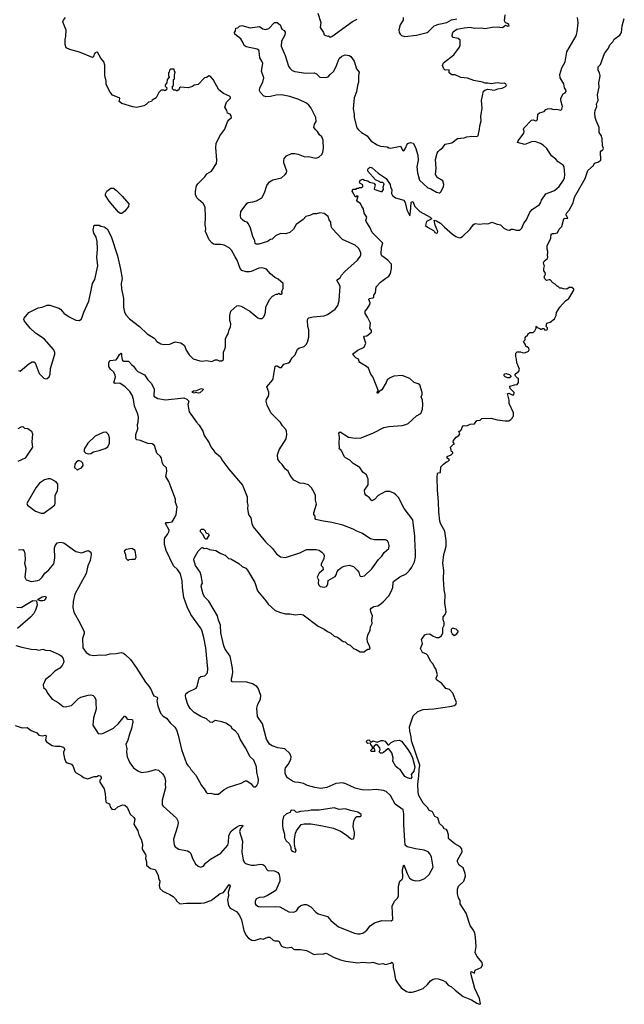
# Model space of a CAD drawing. Extents: x 2086813 to 2278017, y 548126 to 753336.
# Tile 73 of 256: x 2177928 to 2185131, y 604868 to 616599. Entities that reach past the tile are written whole.
import ezdxf

# ---------------------------------------------------------------- set-up
doc = ezdxf.new("R2010")
doc.units = 0

msp = doc.modelspace()

# ---------------------------------------------------------------- linework, layer by layer
at = {"layer": '0CON10XD'}
for points in [[(2177915, 612418), (2177935, 612413), (2178035, 612500), (2178075, 612522), (2178095, 612522), (2178111, 612511), (2178158, 612385), (2178215, 612327), (2178235, 612320), (2178255, 612323), (2178278, 612342), (2178289, 612375), (2178294, 612444), (2178346, 612614), (2178346, 612635), (2178336, 612665), (2178218, 612798), (2178117, 612865), (2178053, 612925), (2177985, 613008), (2177977, 613025), (2177979, 613041), (2178035, 613112), (2178146, 613164), (2178195, 613174), (2178255, 613197), (2178285, 613196), (2178395, 613162), (2178415, 613150), (2178455, 613104), (2178517, 613057), (2178595, 613019), (2178640, 613015), (2178662, 613035), (2178673, 613055), (2178692, 613115), (2178750, 613245), (2178779, 613375), (2178793, 613455), (2178824, 613505), (2178860, 613665), (2178846, 613766), (2178854, 613865), (2178849, 613955), (2178837, 614007), (2178812, 614055), (2178803, 614095), (2178815, 614150), (2178875, 614150), (2178895, 614138), (2178935, 614130), (2178968, 614108), (2179019, 614015), (2179094, 613785), (2179127, 613625), (2179148, 613515), (2179138, 613455), (2179142, 613392), (2179163, 613275), (2179164, 613175), (2179176, 613115), (2179195, 613077), (2179235, 613036), (2179353, 612945), (2179445, 612857), (2179530, 612805), (2179550, 612785), (2179550, 612775), (2179560, 612765), (2179610, 612735), (2179645, 612730), (2179715, 612734), (2179778, 612762), (2179849, 612749), (2179890, 612715), (2179912, 612662), (2179947, 612605), (2179995, 612557), (2180075, 612534), (2180102, 612532), (2180155, 612540), (2180215, 612526), (2180255, 612546), (2180280, 612545), (2180305, 612533), (2180335, 612534), (2180350, 612545), (2180356, 612556), (2180354, 612636), (2180376, 612684), (2180380, 612705), (2180380, 612795), (2180390, 612825), (2180410, 612855), (2180423, 612907), (2180438, 612935), (2180442, 612975), (2180433, 613013), (2180430, 613075), (2180442, 613128), (2180515, 613190), (2180535, 613192), (2180567, 613187), (2180670, 613125), (2180765, 613047), (2180785, 613038), (2180815, 613040), (2180835, 613060), (2180848, 613085), (2180858, 613115), (2180862, 613175), (2180904, 613266), (2180940, 613305), (2180983, 613327), (2181005, 613330), (2181015, 613340), (2181025, 613330), (2181045, 613330), (2181060, 613345), (2181050, 613355), (2181050, 613365), (2181068, 613395), (2181067, 613457), (2181008, 613508), (2180969, 613529), (2180915, 613572), (2180868, 613625), (2180845, 613636), (2180812, 613642), (2180775, 613639), (2180685, 613598), (2180664, 613594), (2180625, 613596), (2180575, 613610), (2180554, 613635), (2180518, 613735), (2180496, 613775), (2180451, 613851), (2180425, 613881), (2180365, 613913), (2180325, 613920), (2180255, 613920), (2180235, 613926), (2180215, 613940), (2180185, 613977), (2180143, 614075), (2180144, 614115), (2180136, 614155), (2180142, 614245), (2180138, 614365), (2180115, 614409), (2180057, 614455), (2180038, 614478), (2180021, 614515), (2180021, 614555), (2180035, 614620), (2180050, 614645), (2180134, 614725), (2180158, 614762), (2180214, 614796), (2180271, 614885), (2180278, 614925), (2180264, 615076), (2180270, 615125), (2180313, 615215), (2180372, 615295), (2180405, 615380), (2180420, 615405), (2180450, 615435), (2180448, 615455), (2180435, 615472), (2180404, 615484), (2180397, 615515), (2180373, 615555), (2180393, 615617), (2180440, 615665), (2180440, 615675), (2180427, 615687), (2180355, 615718), (2180302, 615762), (2180232, 615885), (2180205, 615918), (2180185, 615930), (2180155, 615910), (2180130, 615905), (2180052, 615825), (2180005, 615817), (2179985, 615803), (2179935, 615788), (2179845, 615793), (2179832, 615785), (2179825, 615762), (2179805, 615750), (2179795, 615750), (2179785, 615760), (2179765, 615760), (2179750, 615775), (2179750, 615805), (2179760, 615815), (2179760, 615885), (2179770, 615895), (2179770, 615945), (2179777, 615953), (2179780, 615975), (2179770, 615985), (2179768, 616008), (2179725, 616010), (2179713, 615997), (2179710, 615975), (2179700, 615965), (2179700, 615935), (2179710, 615915), (2179683, 615887), (2179680, 615845), (2179663, 615827), (2179660, 615815), (2179660, 615805), (2179680, 615785), (2179678, 615762), (2179655, 615752), (2179645, 615760), (2179615, 615760), (2179585, 615730), (2179555, 615668), (2179505, 615640), (2179497, 615623), (2179463, 615617), (2179433, 615587), (2179405, 615572), (2179325, 615554), (2179275, 615561), (2179145, 615600), (2179112, 615625), (2179122, 615655), (2179120, 615665), (2179035, 615699), (2179004, 615734), (2178959, 615825), (2178957, 615867), (2178942, 615935), (2178942, 616058), (2178930, 616095), (2178895, 616140), (2178855, 616211), (2178845, 616213), (2178828, 616205), (2178815, 616188), (2178805, 616158), (2178795, 616150), (2178640, 616210), (2178524, 616244), (2178482, 616265), (2178468, 616305), (2178468, 616365), (2178477, 616397), (2178482, 616475), (2178442, 616575), (2178450, 616595), (2178474, 616625)], [(2182244, 605866), (2182355, 605862), (2182372, 605878), (2182367, 606035), (2182394, 606096), (2182425, 606128), (2182440, 606155), (2182440, 606275), (2182458, 606335), (2182485, 606359), (2182493, 606375), (2182490, 606475), (2182505, 606530), (2182545, 606425), (2182572, 606372), (2182605, 606349), (2182645, 606340), (2182695, 606343), (2182754, 606365), (2182805, 606416), (2182855, 606500), (2182835, 606620), (2182820, 606655), (2182795, 606683), (2182745, 606704), (2182645, 606718), (2182543, 606743), (2182520, 606765), (2182515, 606818), (2182504, 607005), (2182505, 607135), (2182495, 607185), (2182401, 607251), (2182345, 607356), (2182295, 607402), (2182263, 607413), (2182175, 607426), (2182085, 607418), (2182005, 607422), (2181925, 607444), (2181814, 607494), (2181775, 607506), (2181695, 607498), (2181585, 607452), (2181515, 607440), (2181445, 607450), (2181355, 607476), (2181307, 607497), (2181255, 607511), (2181205, 607514), (2181177, 607527), (2181119, 607565), (2181098, 607598), (2181092, 607622), (2181089, 607665), (2181094, 607685), (2181127, 607723), (2181158, 607785), (2181161, 607815), (2181146, 607856), (2181085, 607912), (2181005, 607924), (2180935, 607949), (2180905, 607968), (2180868, 608028), (2180821, 608211), (2180762, 608295), (2180752, 608395), (2180766, 608445), (2180796, 608505), (2180801, 608545), (2180770, 608635), (2180753, 608653), (2180703, 608685), (2180634, 608706), (2180461, 608711), (2180453, 608723), (2180450, 608745), (2180461, 608775), (2180466, 608825), (2180463, 608873), (2180434, 609015), (2180377, 609097), (2180358, 609138), (2180323, 609295), (2180319, 609385), (2180296, 609445), (2180284, 609495), (2180180, 609670), (2180135, 609720), (2180112, 609755), (2180091, 609845), (2180093, 609865), (2180104, 609885), (2180091, 609975), (2180079, 610015), (2180024, 610095), (2180004, 610165), (2180006, 610184), (2180055, 610268), (2180094, 610306), (2180105, 610310), (2180125, 610300), (2180155, 610301), (2180188, 610288), (2180264, 610274), (2180325, 610239), (2180375, 610220), (2180415, 610181), (2180445, 610174), (2180540, 610120), (2180578, 610085), (2180622, 610062), (2180642, 610042), (2180730, 609895), (2180759, 609795), (2180860, 609675), (2180887, 609635), (2180971, 609561), (2181035, 609534), (2181095, 609519), (2181145, 609520), (2181215, 609509), (2181275, 609516), (2181305, 609509), (2181485, 609371), (2181555, 609336), (2181595, 609308), (2181635, 609291), (2181673, 609255), (2181715, 609241), (2181782, 609192), (2181805, 609187), (2181835, 609157), (2181865, 609148), (2181905, 609106), (2181935, 609096), (2181985, 609066), (2182032, 609068), (2182055, 609088), (2182075, 609097), (2182095, 609098), (2182102, 609105), (2182097, 609135), (2182070, 609185), (2182068, 609225), (2182074, 609266), (2182102, 609325), (2182108, 609365), (2182128, 609405), (2182124, 609445), (2182133, 609495), (2182110, 609545), (2182107, 609575), (2182115, 609588), (2182145, 609607), (2182195, 609616), (2182215, 609626), (2182258, 609662), (2182326, 609735), (2182354, 609785), (2182373, 609835), (2182377, 609895), (2182383, 609907), (2182455, 609962), (2182532, 609998), (2182568, 610032), (2182598, 610075), (2182630, 610140), (2182642, 610195), (2182644, 610254), (2182636, 610415), (2182637, 610447), (2182610, 610640), (2182510, 610775), (2182440, 610905), (2182408, 610938), (2182385, 610956), (2182337, 610977), (2182285, 610976), (2182199, 610931), (2182155, 610884), (2182125, 610868), (2182095, 610902), (2182050, 610935), (2182040, 610955), (2182036, 610995), (2182080, 611055), (2182081, 611065), (2182079, 611125), (2182060, 611175), (2182017, 611207), (2181980, 611265), (2181901, 611311), (2181860, 611350), (2181808, 611378), (2181792, 611395), (2181767, 611457), (2181755, 611473), (2181732, 611485), (2181739, 611501), (2181733, 611555), (2181739, 611625), (2181734, 611645), (2181730, 611675), (2181745, 611690), (2181845, 611624), (2181925, 611614), (2181995, 611618), (2182143, 611675), (2182265, 611738), (2182325, 611751), (2182485, 611763), (2182527, 611775), (2182555, 611788), (2182655, 611877), (2182705, 611908), (2182725, 611957), (2182731, 612015), (2182726, 612066), (2182711, 612105), (2182721, 612135), (2182721, 612155), (2182695, 612248), (2182675, 612261), (2182628, 612278), (2182575, 612324), (2182485, 612360), (2182385, 612350), (2182342, 612332), (2182305, 612308), (2182294, 612275), (2182242, 612188), (2182210, 612170), (2182195, 612150), (2182185, 612150), (2182185, 612160), (2182200, 612175), (2182198, 612185), (2182137, 612345), (2182112, 612375), (2182082, 612445), (2182058, 612468), (2181982, 612515), (2181973, 612525), (2181966, 612555), (2181931, 612571), (2181893, 612615), (2181955, 612660), (2182033, 612697), (2182050, 612745), (2182028, 612815), (2182035, 612828), (2182065, 612833), (2182118, 612875), (2182118, 612895), (2182100, 612925), (2182107, 612985), (2182073, 613055), (2182045, 613098), (2182044, 613125), (2182068, 613152), (2182101, 613205), (2182104, 613225), (2182088, 613265), (2182093, 613277), (2182137, 613283), (2182147, 613293), (2182148, 613315), (2182166, 613345), (2182173, 613415), (2182225, 613470), (2182290, 613520), (2182325, 613545), (2182345, 613575), (2182357, 613635), (2182356, 613686), (2182315, 613733), (2182241, 613785), (2182236, 613805), (2182240, 613885), (2182254, 613935), (2182129, 614065), (2182101, 614125), (2182054, 614195), (2182052, 614205), (2182064, 614245), (2182033, 614293), (2182022, 614345), (2182002, 614372), (2181989, 614409), (2181955, 614429), (2181943, 614445), (2181960, 614495), (2181945, 614500), (2181935, 614490), (2181925, 614490), (2181910, 614525), (2181888, 614555), (2181895, 614580), (2181935, 614580), (2181945, 614590), (2181965, 614590), (2181975, 614600), (2182005, 614600), (2182015, 614610), (2182015, 614630), (2181982, 614652), (2181978, 614665), (2181984, 614686), (2182015, 614698), (2182035, 614688), (2182075, 614680), (2182095, 614663), (2182145, 614652), (2182162, 614632), (2182152, 614585), (2182160, 614575), (2182231, 614551), (2182245, 614553), (2182262, 614575), (2182258, 614605), (2182270, 614645), (2182255, 614660), (2182225, 614660), (2182218, 614668), (2182165, 614692), (2182077, 614795), (2182075, 614817), (2182090, 614835), (2182105, 614841), (2182128, 614835), (2182200, 614770), (2182295, 614706), (2182341, 614635), (2182346, 614605), (2182361, 614575), (2182357, 614527), (2182369, 614505), (2182405, 614478), (2182505, 614448), (2182520, 614420), (2182541, 614335), (2182575, 614262), (2182585, 614310), (2182590, 614415), (2182595, 614430), (2182611, 614431), (2182635, 614374), (2182695, 614312), (2182817, 614245), (2182838, 614225), (2182775, 614195), (2182764, 614145), (2182785, 614125), (2182858, 614088), (2182868, 614075), (2182875, 614062), (2182895, 614054), (2182905, 614060), (2182909, 614075), (2182879, 614149), (2182865, 614210), (2182895, 614203), (2182943, 614175), (2182987, 614127), (2183084, 614044), (2183125, 614014), (2183165, 614000), (2183185, 614003), (2183205, 614017), (2183296, 614104), (2183331, 614155), (2183355, 614169), (2183405, 614163), (2183465, 614170), (2183505, 614167), (2183555, 614187), (2183605, 614166), (2183655, 614156), (2183694, 614114), (2183735, 614096), (2183765, 614093), (2183785, 614103), (2183804, 614104), (2183845, 614090), (2183885, 614090), (2183910, 614115), (2183934, 614175), (2183965, 614216), (2184007, 614305), (2184035, 614337), (2184122, 614398), (2184134, 614415), (2184143, 614447), (2184195, 614524), (2184298, 614565), (2184355, 614611), (2184405, 614685), (2184418, 614715), (2184422, 614755), (2184413, 614845), (2184404, 614864), (2184344, 614904), (2184315, 614936), (2184264, 614975), (2184209, 615065), (2184164, 615105), (2184133, 615123), (2184065, 615147), (2184025, 615143), (2183945, 615110), (2183860, 615135), (2183866, 615155), (2183933, 615245), (2183938, 615265), (2183930, 615295), (2183933, 615307), (2184025, 615402), (2184045, 615406), (2184076, 615394), (2184091, 615399), (2184098, 615412), (2184102, 615475), (2184121, 615489), (2184176, 615504), (2184195, 615530), (2184215, 615536), (2184255, 615539), (2184285, 615530), (2184325, 615534), (2184375, 615520), (2184385, 615532), (2184394, 615565), (2184374, 615635), (2184375, 615658), (2184385, 615688), (2184403, 615715), (2184425, 615728), (2184437, 615745), (2184433, 615765), (2184420, 615785), (2184409, 615835), (2184367, 615905), (2184364, 615945), (2184386, 616025), (2184425, 616098), (2184446, 616215), (2184557, 616405), (2184569, 616455), (2184582, 616562), (2184573, 616625)], [(2181897, 613923), (2181775, 613978), (2181650, 614110), (2181639, 614135), (2181634, 614185), (2181614, 614215), (2181603, 614255), (2181555, 614291), (2181505, 614296), (2181465, 614287), (2181424, 614286), (2181385, 614267), (2181335, 614252), (2181305, 614218), (2181223, 614157), (2181189, 614105), (2181145, 614064), (2181095, 614048), (2181035, 614051), (2180976, 614024), (2180935, 613984), (2180915, 613979), (2180882, 613958), (2180775, 613924), (2180744, 613924), (2180734, 613934), (2180728, 613965), (2180704, 614015), (2180676, 614115), (2180654, 614165), (2180636, 614185), (2180605, 614194), (2180581, 614215), (2180564, 614235), (2180559, 614265), (2180563, 614315), (2180636, 614414), (2180648, 614422), (2180705, 614429), (2180748, 614442), (2180814, 614475), (2180845, 614537), (2180874, 614625), (2180905, 614668), (2180945, 614692), (2181045, 614716), (2181092, 614755), (2181106, 614774), (2181111, 614795), (2181076, 614895), (2181073, 614923), (2181079, 614945), (2181105, 614976), (2181165, 615005), (2181206, 615006), (2181247, 614997), (2181325, 614966), (2181370, 614970), (2181455, 614949), (2181490, 614960), (2181526, 614994), (2181539, 615021), (2181546, 615064), (2181542, 615165), (2181526, 615205), (2181498, 615228), (2181477, 615265), (2181455, 615285), (2181432, 615315), (2181441, 615355), (2181459, 615385), (2181457, 615435), (2181399, 615545), (2181372, 615582), (2181346, 615606), (2181255, 615647), (2181145, 615684), (2181045, 615705), (2180985, 615701), (2180915, 615682), (2180860, 615680), (2180833, 615693), (2180795, 615733), (2180786, 615755), (2180787, 615785), (2180824, 615856), (2180838, 615905), (2180808, 615985), (2180824, 616075), (2180813, 616105), (2180788, 616145), (2180781, 616225), (2180775, 616236), (2180756, 616246), (2180624, 616275), (2180602, 616292), (2180589, 616325), (2180562, 616372), (2180492, 616425), (2180488, 616445), (2180498, 616465), (2180502, 616498), (2180525, 616500), (2180545, 616520), (2180575, 616530), (2180675, 616502), (2180785, 616517), (2180825, 616488), (2180855, 616483), (2180895, 616495), (2180965, 616566), (2180995, 616564), (2181029, 616539), (2181052, 616485), (2181079, 616469), (2181089, 616449), (2181086, 616415), (2181048, 616342), (2181044, 616285), (2181091, 616171), (2181131, 616045), (2181145, 616020), (2181174, 615994), (2181205, 615980), (2181335, 615961), (2181435, 615967), (2181465, 615953), (2181505, 615915), (2181575, 615909), (2181603, 615917), (2181625, 615947), (2181665, 615981), (2181699, 616041), (2181735, 616136), (2181764, 616165), (2181805, 616182), (2181854, 616174), (2181872, 616162), (2181912, 616105), (2181940, 616015), (2181974, 615975), (2181964, 615935), (2181964, 615855), (2181951, 615815), (2181939, 615741), (2181914, 615666), (2181899, 615535), (2181914, 615475), (2181913, 615435), (2181945, 615310), (2181964, 615285), (2182001, 615255), (2182067, 615217), (2182110, 615155), (2182185, 615107), (2182225, 615090), (2182306, 615086), (2182324, 615074), (2182345, 615069), (2182465, 615093), (2182491, 615041), (2182505, 615037), (2182521, 615059), (2182549, 615125), (2182585, 615134), (2182616, 615126), (2182645, 615075), (2182672, 614985), (2182674, 614925), (2182660, 614845), (2182669, 614775), (2182691, 614685), (2182791, 614595), (2182825, 614582), (2182892, 614542), (2182925, 614534), (2182935, 614536), (2182948, 614552), (2182977, 614613), (2182979, 614635), (2182970, 614680), (2182900, 614720), (2182883, 614755), (2182890, 614830), (2182881, 614935), (2182902, 615008), (2182913, 615027), (2182933, 615047), (2182968, 615075), (2182997, 615115), (2183078, 615132), (2183145, 615184), (2183225, 615191), (2183255, 615202), (2183315, 615210), (2183372, 615208), (2183389, 615215), (2183407, 615295), (2183409, 615335), (2183427, 615395), (2183422, 615445), (2183436, 615545), (2183431, 615635), (2183453, 615747), (2183469, 615761), (2183505, 615772), (2183585, 615758), (2183625, 615775), (2183675, 615784), (2183715, 615801), (2183726, 615815), (2183721, 615831), (2183705, 615841), (2183672, 615838), (2183615, 615845), (2183545, 615834), (2183505, 615843), (2183475, 615842), (2183443, 615855), (2183337, 615875), (2183263, 615903), (2183185, 615909), (2183115, 615940), (2183075, 615942), (2183046, 615965), (2183045, 616000), (2182995, 615998), (2182980, 616015), (2182966, 616055), (2182977, 616085), (2183101, 616179), (2183168, 616272), (2183176, 616294), (2183174, 616355), (2183153, 616373), (2183092, 616385), (2183080, 616405), (2183083, 616435), (2183093, 616455), (2183135, 616486), (2183222, 616502), (2183295, 616508), (2183346, 616496), (2183425, 616502), (2183475, 616493), (2183555, 616510), (2183625, 616515), (2183648, 616508), (2183680, 616505), (2183715, 616533), (2183745, 616520), (2183760, 616525), (2183755, 616540), (2183740, 616555), (2183715, 616560), (2183704, 616584), (2183710, 616655)], [(2181479, 616675), (2181516, 616566), (2181507, 616505), (2181546, 616445), (2181557, 616417), (2181594, 616404), (2181606, 616406), (2181625, 616392), (2181645, 616399), (2181893, 616577), (2181948, 616605)], [(2182496, 616626), (2182497, 616595), (2182462, 616538), (2182443, 616477), (2182448, 616445), (2182460, 616425), (2182475, 616412), (2182515, 616398), (2182655, 616416), (2182782, 616448), (2182795, 616453), (2182865, 616526), (2182920, 616545), (2183015, 616564), (2183074, 616596), (2183135, 616610)], [(2182646, 605026), (2182735, 605054), (2182788, 605102), (2182824, 605146), (2182855, 605167), (2182885, 605176), (2182915, 605173), (2182975, 605153), (2183002, 605135), (2183034, 605094), (2183072, 605075), (2183115, 605034), (2183212, 604962), (2183309, 604919), (2183375, 604880), (2183405, 604868), (2183418, 604872), (2183406, 604935), (2183351, 605055), (2183303, 605235), (2183305, 605258), (2183345, 605240), (2183354, 605276), (2183425, 605308), (2183442, 605335), (2183436, 605366), (2183375, 605442), (2183353, 605485), (2183366, 605555), (2183360, 605665), (2183349, 605719), (2183330, 605755), (2183296, 605806), (2183248, 605955), (2183177, 606065), (2183177, 606105), (2183156, 606136), (2183142, 606182), (2183145, 606240), (2183156, 606274), (2183219, 606335), (2183239, 606395), (2183236, 606425), (2183212, 606495), (2183165, 606527), (2183144, 606565), (2183145, 606585), (2183199, 606685), (2183195, 606720), (2183175, 606742), (2183111, 606781), (2183045, 606835), (2183038, 606845), (2183036, 606885), (2183020, 606940), (2183011, 606951), (2182985, 606960), (2182969, 606985), (2182931, 607021), (2182910, 607090), (2182875, 607107), (2182845, 607159), (2182801, 607181), (2182789, 607209), (2182736, 607265), (2182684, 607355), (2182674, 607395), (2182670, 607495), (2182685, 607585), (2182686, 607666), (2182694, 607715), (2182596, 608005), (2182591, 608055), (2182574, 608125), (2182571, 608175), (2182616, 608304), (2182670, 608355), (2182690, 608365), (2182735, 608379), (2182862, 608388), (2183075, 608419), (2183105, 608426), (2183125, 608440), (2183133, 608465), (2183088, 608575), (2183048, 608618), (2183005, 608632), (2182995, 608644), (2182953, 608693), (2182895, 608735), (2182891, 608755), (2182906, 608795), (2182887, 608865), (2182870, 608885), (2182855, 608922), (2182822, 608955), (2182790, 609025), (2182775, 609038), (2182725, 609060), (2182704, 609105), (2182728, 609165), (2182714, 609216), (2182755, 609268), (2182775, 609278), (2182815, 609280), (2182855, 609252), (2182895, 609238), (2182922, 609238), (2182953, 609257), (2182970, 609295), (2182970, 609355), (2182983, 609385), (2182983, 609415), (2182972, 609448), (2182974, 609485), (2182997, 609513), (2183008, 609545), (2182991, 609651), (2182998, 609745), (2182986, 609805), (2182977, 609935), (2182982, 610035), (2182969, 610125), (2182982, 610225), (2182994, 610266), (2183009, 610325), (2183010, 610395), (2182994, 610504), (2182947, 610587), (2182935, 610625), (2182921, 610735), (2182919, 610855), (2182905, 610995), (2182900, 611145), (2182905, 611190), (2182915, 611200), (2182940, 611205), (2182945, 611270), (2182977, 611303), (2183011, 611329), (2183030, 611335), (2183047, 611353), (2183022, 611375), (2183020, 611395), (2183070, 611415), (2183090, 611435), (2183090, 611445), (2183073, 611453), (2183062, 611505), (2183094, 611536), (2183110, 611545), (2183093, 611565), (2183097, 611585), (2183128, 611625), (2183158, 611645), (2183170, 611665), (2183160, 611695), (2183178, 611702), (2183192, 611718), (2183200, 611745), (2183212, 611758), (2183225, 611763), (2183255, 611760), (2183295, 611778), (2183347, 611783), (2183375, 611822), (2183412, 611828), (2183435, 611848), (2183545, 611852), (2183615, 611832), (2183711, 611821), (2183755, 611820), (2183780, 611835), (2183800, 611855), (2183800, 611865), (2183810, 611875), (2183810, 611915), (2183758, 612025), (2183758, 612065), (2183740, 612145), (2183755, 612150), (2183795, 612128), (2183815, 612130), (2183818, 612155), (2183772, 612205), (2183768, 612232), (2183825, 612250), (2183855, 612252), (2183872, 612278), (2183870, 612325), (2183855, 612330), (2183835, 612350), (2183830, 612365), (2183830, 612375), (2183875, 612412), (2183882, 612435), (2183851, 612511), (2183848, 612555), (2183837, 612587), (2183838, 612625), (2183855, 612642), (2183895, 612642), (2183915, 612632), (2183945, 612630), (2183989, 612651), (2183998, 612665), (2183992, 612685), (2183975, 612700), (2183962, 612702), (2183952, 612732), (2183930, 612765), (2183950, 612785), (2183950, 612815), (2183980, 612845), (2183985, 612860), (2183995, 612860), (2184005, 612870), (2184045, 612870), (2184065, 612890), (2184080, 612925), (2184080, 612945), (2184087, 612947), (2184092, 612932), (2184125, 612920), (2184135, 612910), (2184145, 612910), (2184155, 612920), (2184178, 612918), (2184185, 612900), (2184207, 612903), (2184215, 612910), (2184217, 612927), (2184200, 612945), (2184208, 612985), (2184247, 612993), (2184298, 613035), (2184318, 613075), (2184325, 613110), (2184363, 613175), (2184431, 613249), (2184470, 613275), (2184530, 613375), (2184528, 613388), (2184505, 613410), (2184473, 613407), (2184445, 613390), (2184405, 613392), (2184382, 613402), (2184365, 613402), (2184345, 613420), (2184335, 613420), (2184309, 613449), (2184280, 613465), (2184248, 613498), (2184235, 613500), (2184205, 613490), (2184185, 613510), (2184178, 613535), (2184192, 613565), (2184187, 613587), (2184172, 613605), (2184172, 613635), (2184182, 613665), (2184172, 613682), (2184169, 613705), (2184175, 613722), (2184216, 613754), (2184222, 613775), (2184218, 613785), (2184222, 613835), (2184212, 613865), (2184213, 613905), (2184257, 613995), (2184260, 614045), (2184275, 614053), (2184295, 614050), (2184335, 614060), (2184355, 614102), (2184387, 614135), (2184410, 614225), (2184425, 614233), (2184458, 614232), (2184440, 614275), (2184442, 614295), (2184475, 614328), (2184520, 614415), (2184539, 614485), (2184663, 614707), (2184695, 614802), (2184765, 614860), (2184775, 614890), (2184815, 614900), (2184850, 614925), (2184848, 615025), (2184854, 615036), (2184875, 615050), (2184882, 615065), (2184872, 615095), (2184866, 615186), (2184858, 615205), (2184858, 615215), (2184833, 615255), (2184830, 615315), (2184794, 615396), (2184784, 615434), (2184781, 615485), (2184784, 615516), (2184803, 615565), (2184799, 615595), (2184818, 615635), (2184811, 615705), (2184833, 615795), (2184827, 615845), (2184841, 615905), (2184842, 615935), (2184836, 615965), (2184821, 615995), (2184821, 616039), (2184848, 616065), (2184894, 616196), (2184941, 616259), (2184960, 616300), (2184993, 616335), (2185012, 616368), (2185076, 616414), (2185096, 616445), (2185107, 616525), (2185131, 616615)], [(2179125, 614288), (2179104, 614304), (2178995, 614437), (2178951, 614505), (2178949, 614525), (2178964, 614555), (2179015, 614591), (2179045, 614591), (2179080, 614565), (2179148, 614498), (2179228, 614405), (2179224, 614375), (2179181, 614319), (2179145, 614290), (2179125, 614288)], [(2177915, 610281), (2177965, 610287), (2177982, 610265), (2177987, 610235), (2177993, 610165), (2177986, 610125), (2178001, 610065), (2177988, 609955), (2178003, 609923), (2178065, 609904), (2178145, 609916), (2178165, 609926), (2178195, 609956), (2178227, 610003), (2178276, 610045), (2178336, 610115), (2178347, 610185), (2178344, 610306), (2178350, 610330), (2178375, 610367), (2178415, 610374), (2178455, 610366), (2178595, 610263), (2178615, 610257), (2178665, 610248), (2178745, 610276), (2178776, 610255), (2178780, 610225), (2178766, 610155), (2178739, 610091), (2178718, 610002), (2178584, 609755), (2178564, 609665), (2178561, 609595), (2178571, 609541), (2178650, 609405), (2178694, 609305), (2178694, 609285), (2178676, 609224), (2178681, 609115), (2178720, 609060), (2178763, 609033), (2178805, 609022), (2178895, 609030), (2178945, 609026), (2179005, 609043), (2179075, 609048), (2179135, 609061), (2179165, 609051), (2179186, 609036), (2179248, 608975), (2179315, 608881), (2179426, 608706), (2179465, 608660), (2179492, 608615), (2179516, 608555), (2179524, 608544), (2179564, 608525), (2179569, 608515), (2179562, 608485), (2179574, 608425), (2179605, 608338), (2179635, 608300), (2179678, 608275), (2179720, 608220), (2179775, 608170), (2179796, 608136), (2179817, 608073), (2179856, 607905), (2179915, 607738), (2179931, 607711), (2179955, 607690), (2179967, 607667), (2180025, 607597), (2180094, 607474), (2180126, 607435), (2180148, 607395), (2180165, 607380), (2180205, 607382), (2180245, 607370), (2180295, 607373), (2180362, 607425), (2180415, 607456), (2180565, 607504), (2180618, 607532), (2180635, 607530), (2180684, 607494), (2180704, 607465), (2180715, 607459), (2180735, 607457), (2180754, 607476), (2180770, 607505), (2180774, 607545), (2180752, 607635), (2180750, 607695), (2180719, 607775), (2180675, 607817), (2180618, 607922), (2180556, 608026), (2180529, 608085), (2180495, 608127), (2180463, 608145), (2180447, 608175), (2180429, 608189), (2180385, 608216), (2180334, 608234), (2180255, 608250), (2180222, 608225), (2180198, 608228), (2180155, 608268), (2180085, 608296), (2180005, 608344), (2179960, 608390), (2179929, 608439), (2179908, 608515), (2179904, 608545), (2179908, 608565), (2179932, 608588), (2180030, 608635), (2180041, 608655), (2180065, 608756), (2180085, 608774), (2180135, 608780), (2180164, 608816), (2180170, 608865), (2180144, 609115), (2180123, 609237), (2180097, 609327), (2180083, 609355), (2179965, 609512), (2179921, 609605), (2179884, 609716), (2179867, 609835), (2179864, 609915), (2179842, 609995), (2179809, 610049), (2179761, 610091), (2179673, 610273), (2179652, 610345), (2179651, 610405), (2179656, 610425), (2179690, 610465), (2179706, 610495), (2179709, 610515), (2179663, 610597), (2179671, 610609), (2179700, 610610), (2179743, 610617), (2179781, 610675), (2179791, 610705), (2179803, 610795), (2179784, 610845), (2179784, 610885), (2179729, 611035), (2179705, 611097), (2179669, 611155), (2179680, 611220), (2179678, 611258), (2179635, 611295), (2179624, 611325), (2179617, 611375), (2179604, 611395), (2179563, 611433), (2179535, 611526), (2179505, 611544), (2179455, 611549), (2179365, 611586), (2179325, 611594), (2179313, 611603), (2179312, 611655), (2179336, 611725), (2179330, 611775), (2179340, 611805), (2179343, 611865), (2179335, 611900), (2179294, 611995), (2179282, 612075), (2179267, 612125), (2179240, 612170), (2179185, 612224), (2179119, 612269), (2179065, 612264), (2179051, 612271), (2179068, 612345), (2179067, 612365), (2179048, 612398), (2179008, 612435), (2178991, 612465), (2178988, 612512), (2179002, 612538), (2179075, 612547), (2179089, 612561), (2179115, 612608), (2179135, 612627), (2179142, 612622), (2179139, 612595), (2179149, 612545), (2179156, 612536), (2179165, 612530), (2179225, 612529), (2179262, 612485), (2179285, 612472), (2179311, 612431), (2179335, 612406), (2179416, 612366), (2179456, 612306), (2179497, 612265), (2179530, 612195), (2179525, 612112), (2179575, 612087), (2179665, 612070), (2179885, 612092), (2179917, 612077), (2179942, 612055), (2179930, 612015), (2179946, 611926), (2180033, 611803), (2180067, 611767), (2180109, 611695), (2180126, 611646), (2180185, 611559), (2180205, 611509), (2180254, 611445), (2180319, 611389), (2180336, 611355), (2180419, 611245), (2180584, 611054), (2180638, 610915), (2180636, 610845), (2180644, 610815), (2180641, 610775), (2180648, 610725), (2180659, 610695), (2180682, 610662), (2180692, 610595), (2180711, 610555), (2180857, 610377), (2180938, 610298), (2180988, 610235), (2181035, 610198), (2181095, 610190), (2181265, 610248), (2181345, 610287), (2181458, 610288), (2181495, 610277), (2181528, 610255), (2181548, 610235), (2181557, 610213), (2181553, 610175), (2181520, 610115), (2181520, 610095), (2181538, 610075), (2181542, 610045), (2181494, 610006), (2181472, 609955), (2181486, 609926), (2181484, 609884), (2181492, 609862), (2181506, 609846), (2181555, 609836), (2181584, 609846), (2181599, 609875), (2181604, 609916), (2181685, 609964), (2181697, 609983), (2181709, 610025), (2181724, 610046), (2181764, 610076), (2181795, 610088), (2181855, 610101), (2181905, 610082), (2181950, 610040), (2181967, 610015), (2181975, 609985), (2181985, 609968), (2181995, 609964), (2182037, 609973), (2182124, 610056), (2182204, 610166), (2182244, 610206), (2182270, 610250), (2182325, 610298), (2182330, 610335), (2182323, 610365), (2182308, 610388), (2182285, 610400), (2182155, 610402), (2182108, 610415), (2182005, 610481), (2181945, 610503), (2181900, 610530), (2181777, 610577), (2181645, 610609), (2181525, 610626), (2181455, 610642), (2181448, 610655), (2181447, 610685), (2181433, 610705), (2181433, 610725), (2181462, 610825), (2181452, 610875), (2181450, 610935), (2181422, 610995), (2181403, 611023), (2181370, 611055), (2181315, 611073), (2181265, 611077), (2181195, 611112), (2181149, 611169), (2181125, 611218), (2181093, 611245), (2181055, 611300), (2181025, 611327), (2181004, 611364), (2180998, 611415), (2181020, 611475), (2181101, 611605), (2181111, 611655), (2181108, 611695), (2181097, 611717), (2181058, 611758), (2181035, 611799), (2180918, 611915), (2180875, 612008), (2180864, 612055), (2180869, 612075), (2180893, 612115), (2180896, 612135), (2180895, 612160), (2180873, 612225), (2180940, 612305), (2180947, 612323), (2180971, 612465), (2180985, 612476), (2180995, 612476), (2181025, 612456), (2181045, 612456), (2181076, 612494), (2181131, 612509), (2181147, 612523), (2181175, 612572), (2181209, 612605), (2181238, 612675), (2181255, 612687), (2181315, 612707), (2181340, 612730), (2181356, 612755), (2181374, 612815), (2181373, 612905), (2181361, 612945), (2181357, 613015), (2181362, 613035), (2181374, 613046), (2181425, 613059), (2181555, 613071), (2181593, 613085), (2181685, 613151), (2181720, 613195), (2181734, 613255), (2181744, 613424), (2181708, 613495), (2181713, 613505), (2181745, 613524), (2181762, 613555), (2181796, 613595), (2181954, 613735), (2181984, 613776), (2181992, 613798), (2181992, 613825), (2181964, 613875), (2181925, 613911), (2181897, 613923)], [(2183745, 612331), (2183712, 612345), (2183700, 612355), (2183699, 612371), (2183709, 612381), (2183725, 612383), (2183765, 612370), (2183780, 612355), (2183780, 612345), (2183765, 612333), (2183745, 612331)], [(2180005, 612148), (2179988, 612155), (2179982, 612165), (2180000, 612175), (2180035, 612179), (2180095, 612204), (2180112, 612195), (2180110, 612185), (2180075, 612153), (2180055, 612149), (2180025, 612158), (2180005, 612148)], [(2177910, 611730), (2177945, 611749), (2177965, 611752), (2177984, 611734), (2178025, 611728), (2178070, 611695), (2178080, 611665), (2178071, 611565), (2178079, 611505), (2177994, 611376), (2177906, 611335)], [(2178745, 611428), (2178775, 611432), (2178805, 611452), (2178876, 611464), (2178945, 611488), (2178979, 611511), (2178997, 611555), (2178997, 611615), (2178987, 611655), (2178966, 611676), (2178953, 611683), (2178921, 611679), (2178825, 611638), (2178738, 611555), (2178695, 611480), (2178694, 611455), (2178715, 611433), (2178745, 611428)], [(2178615, 611230), (2178630, 611245), (2178665, 611260), (2178682, 611288), (2178680, 611315), (2178660, 611335), (2178642, 611342), (2178625, 611342), (2178605, 611332), (2178583, 611305), (2178582, 611265), (2178615, 611230)], [(2178185, 610719), (2178215, 610721), (2178323, 610797), (2178345, 610820), (2178352, 610838), (2178352, 610935), (2178376, 610984), (2178383, 611017), (2178382, 611065), (2178363, 611093), (2178295, 611128), (2178265, 611128), (2178225, 611118), (2178164, 611076), (2178120, 611020), (2178012, 610835), (2178020, 610815), (2178115, 610743), (2178185, 610719)], [(2180145, 610409), (2180135, 610417), (2180113, 610463), (2180080, 610495), (2180083, 610517), (2180092, 610528), (2180118, 610528), (2180138, 610508), (2180142, 610492), (2180155, 610480), (2180168, 610478), (2180180, 610465), (2180182, 610455), (2180155, 610410), (2180145, 610409)], [(2179225, 610160), (2179233, 610167), (2179265, 610172), (2179305, 610170), (2179316, 610194), (2179304, 610274), (2179265, 610298), (2179195, 610288), (2179172, 610265), (2179187, 610227), (2179193, 610183), (2179215, 610160), (2179225, 610160)], [(2178205, 609674), (2178170, 609675), (2178142, 609685), (2178149, 609695), (2178195, 609724), (2178235, 609732), (2178242, 609715), (2178233, 609695), (2178220, 609680), (2178205, 609674)], [(2177895, 609600), (2177945, 609597), (2178085, 609678), (2178126, 609676), (2178136, 609625), (2178117, 609565), (2178097, 609525), (2178055, 609481), (2177901, 609345)], [(2183105, 609263), (2183135, 609282), (2183150, 609305), (2183150, 609315), (2183127, 609337), (2183085, 609348), (2183068, 609335), (2183067, 609307), (2183081, 609281), (2183105, 609263)], [(2177883, 609143), (2177952, 609122), (2178065, 609100), (2178126, 609096), (2178155, 609087), (2178205, 609099), (2178235, 609086), (2178292, 609082), (2178397, 609037), (2178421, 609021), (2178442, 608995), (2178454, 608955), (2178451, 608935), (2178435, 608906), (2178405, 608874), (2178345, 608836), (2178285, 608777), (2178235, 608739), (2178206, 608675), (2178213, 608643), (2178237, 608617), (2178260, 608575), (2178315, 608504), (2178385, 608462), (2178445, 608414), (2178468, 608412), (2178545, 608426), (2178629, 608511), (2178655, 608528), (2178745, 608552), (2178775, 608553), (2178802, 608545), (2178819, 608529), (2178833, 608495), (2178836, 608455), (2178837, 608385), (2178808, 608282), (2178798, 608195), (2178862, 608095), (2178895, 608089), (2178925, 608097), (2179045, 608158), (2179106, 608214), (2179175, 608299), (2179185, 608301), (2179203, 608273), (2179215, 608266), (2179265, 608261), (2179273, 608255), (2179274, 608235), (2179260, 608155), (2179235, 608085), (2179217, 608015), (2179193, 607963), (2179204, 607916), (2179200, 607875), (2179209, 607815), (2179240, 607745), (2179285, 607686), (2179335, 607651), (2179380, 607630), (2179468, 607642), (2179544, 607664), (2179583, 607657), (2179630, 607615), (2179645, 607592), (2179658, 607565), (2179664, 607525), (2179660, 607495), (2179664, 607445), (2179625, 607300), (2179624, 607244), (2179635, 607228), (2179795, 607085), (2179813, 607053), (2179815, 607030), (2179806, 606985), (2179761, 606835), (2179769, 606765), (2179781, 606745), (2179822, 606715), (2179925, 606697), (2179945, 606686), (2179965, 606664), (2179986, 606605), (2180021, 606541), (2180053, 606513), (2180082, 606502), (2180118, 606515), (2180141, 606549), (2180200, 606595), (2180325, 606669), (2180407, 606763), (2180416, 606795), (2180421, 606875), (2180445, 606925), (2180470, 606950), (2180512, 606978), (2180545, 606996), (2180582, 607002), (2180586, 606995), (2180557, 606963), (2180548, 606928), (2180581, 606811), (2180576, 606685), (2180592, 606585), (2180605, 606559), (2180631, 606541), (2180687, 606527), (2180725, 606525), (2180795, 606538), (2180823, 606533), (2180848, 606518), (2180869, 606479), (2180885, 606463), (2180965, 606458), (2181005, 606436), (2181018, 606415), (2181026, 606365), (2181025, 606335), (2180980, 606225), (2180882, 606162), (2180837, 606143), (2180785, 606142), (2180745, 606125), (2180734, 606094), (2180734, 606065), (2180742, 606052), (2180772, 606032), (2180795, 606027), (2180975, 606032), (2181025, 606028), (2181135, 605968), (2181195, 605964), (2181225, 605981), (2181255, 606024), (2181277, 606043), (2181315, 606058), (2181345, 606056), (2181395, 606029), (2181456, 605966), (2181485, 605944), (2181595, 605915), (2181635, 605866), (2181725, 605789), (2181915, 605716), (2181955, 605706), (2181985, 605706), (2182025, 605720), (2182065, 605751), (2182105, 605801), (2182155, 605839), (2182244, 605866)], [(2177875, 608188), (2177955, 608162), (2178015, 608164), (2178065, 608129), (2178131, 608101), (2178156, 608076), (2178175, 608069), (2178195, 608066), (2178236, 608076), (2178243, 608065), (2178236, 608015), (2178248, 607995), (2178315, 607953), (2178355, 607942), (2178407, 607943), (2178450, 607930), (2178464, 607905), (2178451, 607875), (2178451, 607855), (2178462, 607795), (2178476, 607756), (2178495, 607743), (2178545, 607730), (2178565, 607700), (2178585, 607642), (2178602, 607625), (2178665, 607588), (2178688, 607568), (2178735, 607552), (2178815, 607583), (2178845, 607582), (2178865, 607592), (2178885, 607588), (2178898, 607575), (2178900, 607555), (2178883, 607537), (2178882, 607515), (2178932, 607435), (2178947, 607375), (2178955, 607280), (2178965, 607268), (2178996, 607256), (2179005, 607220), (2179025, 607192), (2179062, 607188), (2179095, 607220), (2179155, 607243), (2179181, 607241), (2179208, 607218), (2179243, 607133), (2179286, 607095), (2179299, 607075), (2179287, 607015), (2179334, 606934), (2179348, 606885), (2179376, 606836), (2179389, 606775), (2179387, 606715), (2179426, 606654), (2179431, 606635), (2179426, 606605), (2179440, 606565), (2179440, 606525), (2179485, 606487), (2179543, 606473), (2179579, 606405), (2179582, 606372), (2179596, 606336), (2179590, 606285), (2179598, 606248), (2179634, 606214), (2179665, 606198), (2179717, 606177), (2179755, 606152), (2179782, 606125), (2179798, 606095), (2179835, 606063), (2179916, 606074), (2180085, 606072), (2180125, 606078), (2180204, 606106), (2180230, 606120), (2180315, 606187), (2180355, 606200), (2180425, 606296), (2180434, 606275), (2180413, 606205), (2180414, 606165), (2180404, 606114), (2180414, 606044), (2180435, 606012), (2180512, 605972), (2180545, 605927), (2180571, 605875), (2180599, 605745), (2180625, 605689), (2180655, 605654), (2180695, 605630), (2180725, 605627), (2180795, 605650), (2180830, 605645), (2180885, 605669), (2180906, 605666), (2180947, 605633), (2180967, 605623), (2181005, 605622), (2181020, 605615), (2181043, 605565), (2181065, 605551), (2181115, 605539), (2181165, 605549), (2181185, 605528), (2181201, 605521), (2181275, 605520), (2181345, 605507), (2181435, 605460), (2181485, 605470), (2181536, 605466), (2181578, 605478), (2181676, 605426), (2181748, 605398), (2181812, 605382), (2181955, 605360), (2182015, 605371), (2182095, 605363), (2182135, 605370), (2182207, 605347), (2182255, 605353), (2182285, 605343), (2182345, 605359), (2182365, 605370), (2182376, 605345), (2182377, 605305), (2182391, 605255), (2182404, 605165), (2182427, 605125), (2182473, 605065), (2182535, 605020), (2182565, 605011), (2182605, 605014), (2182646, 605026)], [(2182585, 607553), (2182548, 607565), (2182515, 607583), (2182459, 607665), (2182431, 607681), (2182411, 607701), (2182373, 607765), (2182376, 607805), (2182363, 607865), (2182325, 607910), (2182315, 607910), (2182262, 607868), (2182245, 607860), (2182225, 607860), (2182210, 607875), (2182222, 607898), (2182218, 607925), (2182195, 607952), (2182175, 607962), (2182150, 607945), (2182140, 607925), (2182150, 607915), (2182160, 607885), (2182155, 607880), (2182115, 607880), (2182110, 607895), (2182130, 607915), (2182130, 607935), (2182110, 607965), (2182108, 607978), (2182077, 607973), (2182065, 607982), (2182060, 607995), (2182067, 608013), (2182087, 608017), (2182115, 607990), (2182135, 608008), (2182185, 607990), (2182235, 608012), (2182255, 608012), (2182283, 608003), (2182315, 607960), (2182325, 607960), (2182352, 607988), (2182395, 608007), (2182453, 608013), (2182475, 608002), (2182545, 607917), (2182586, 607846), (2182606, 607805), (2182636, 607696), (2182625, 607645), (2182590, 607605), (2182599, 607575), (2182585, 607553)], [(2181215, 606680), (2181220, 606705), (2181210, 606725), (2181207, 606757), (2181200, 606765), (2181200, 606835), (2181214, 606905), (2181226, 606934), (2181282, 607008), (2181315, 607019), (2181395, 607016), (2181515, 606999), (2181665, 606968), (2181749, 606929), (2181817, 606887), (2181868, 606845), (2181885, 606837), (2181902, 606838), (2181908, 606845), (2181916, 606885), (2181916, 606915), (2181900, 606985), (2181908, 607052), (2181934, 607096), (2181946, 607104), (2181983, 607107), (2181997, 607115), (2181995, 607128), (2181955, 607157), (2181870, 607175), (2181805, 607197), (2181735, 607189), (2181675, 607210), (2181495, 607182), (2181400, 607180), (2181365, 607171), (2181275, 607163), (2181235, 607152), (2181220, 607155), (2181200, 607175), (2181171, 607179), (2181160, 607175), (2181149, 607151), (2181105, 607137), (2181072, 607105), (2181058, 607055), (2181059, 606995), (2181061, 606961), (2181082, 606895), (2181081, 606855), (2181104, 606814), (2181140, 606785), (2181160, 606745), (2181158, 606715), (2181165, 606700), (2181185, 606688), (2181215, 606680)]]:
    msp.add_lwpolyline(points, dxfattribs=at)

doc.saveas('drawing.dxf')
